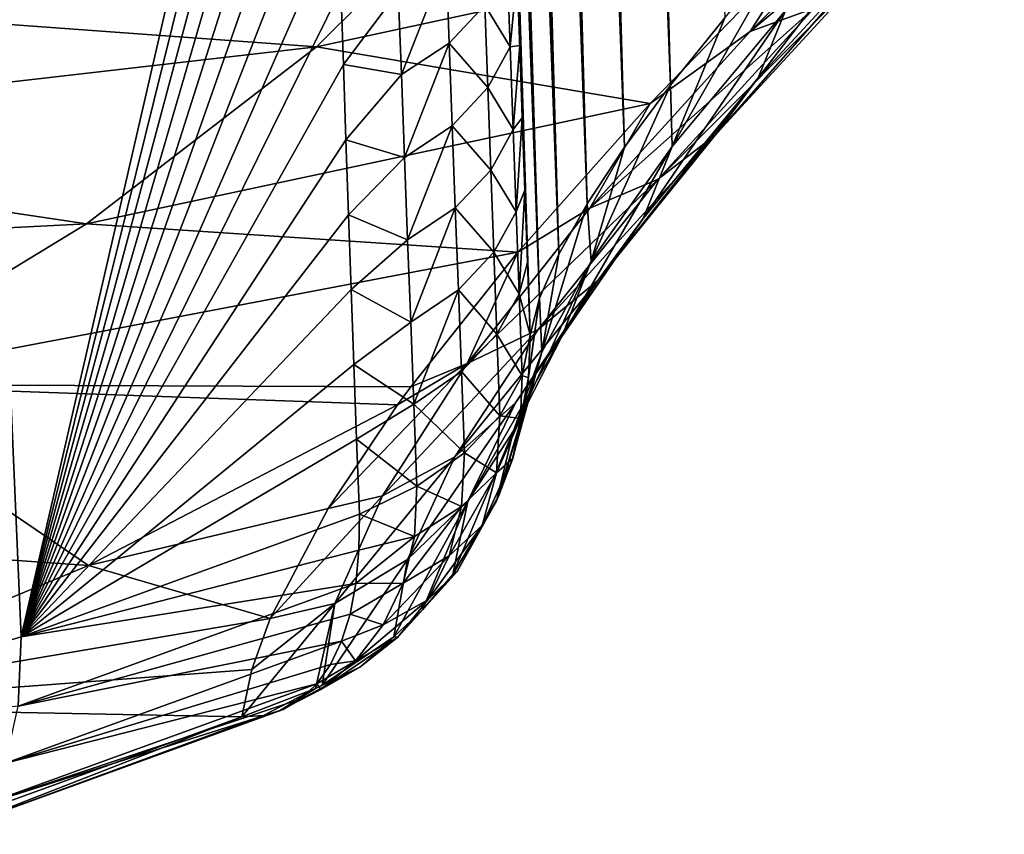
# Model space of a CAD drawing. Header units: metres. Extents: x -109 to 109, y -67 to 73.
# Tile 33 of 253: x -64.03 to -59.06, y -65.54 to -61.43. Entities that reach past the tile are written whole.
import ezdxf

# ---------------------------------------------------------------- set-up
doc = ezdxf.new("R2010")
doc.units = ezdxf.units.M
doc.layers.add('solid_508035_K244200000C76', color=7, linetype='CONTINUOUS')

msp = doc.modelspace()

# ---------------------------------------------------------------- linework, layer by layer
at = {"layer": 'solid_508035_K244200000C76'}
for points in [[(-60.744411, -61.756973, 25.815182), (-61.492001, -36.144642, 9.247589), (-61.446884, -35.76825, 9.201227)], [(-60.470512, -61.416389, 26.641348), (-60.744411, -61.756973, 25.815182), (-61.446884, -35.76825, 9.201227)], [(-60.744411, -61.756973, 25.815182), (-61.535835, -36.546612, 9.305453), (-61.492001, -36.144642, 9.247589)], [(-60.744411, -61.756973, 25.815182), (-61.578251, -36.974255, 9.374869), (-61.535835, -36.546612, 9.305453)], [(-60.744411, -61.756973, 25.815182), (-61.618965, -37.430439, 9.457887), (-61.578251, -36.974255, 9.374869)], [(-60.744411, -61.756973, 25.815182), (-61.657833, -37.91531, 9.554598), (-61.618965, -37.430439, 9.457887)], [(-60.97641, -62.070736, 24.947256), (-61.682556, -38.256424, 9.628078), (-61.657833, -37.91531, 9.554598)], [(-60.744411, -61.756973, 25.815182), (-60.97641, -62.070736, 24.947256), (-61.657833, -37.91531, 9.554598)], [(-60.97641, -62.070736, 24.947256), (-61.706306, -38.611275, 9.708338), (-61.682556, -38.256424, 9.628078)], [(-60.97641, -62.070736, 24.947256), (-61.728977, -38.981022, 9.796253), (-61.706306, -38.611275, 9.708338)], [(-60.97641, -62.070736, 24.947256), (-61.750462, -39.367004, 9.892821), (-61.728977, -38.981022, 9.796253)], [(-60.97641, -62.070736, 24.947256), (-61.770767, -39.768341, 9.997363), (-61.750462, -39.367004, 9.892821)], [(-60.97641, -62.070736, 24.947256), (-61.789764, -40.186462, 10.111009), (-61.770767, -39.768341, 9.997363)], [(-61.165104, -62.355949, 24.037275), (-61.807335, -40.622807, 10.234875), (-61.789764, -40.186462, 10.111009)], [(-60.97641, -62.070736, 24.947256), (-61.165104, -62.355949, 24.037275), (-61.789764, -40.186462, 10.111009)], [(-61.165104, -62.355949, 24.037275), (-61.823498, -41.07637, 10.368158), (-61.807335, -40.622807, 10.234875)], [(-61.165104, -62.355949, 24.037275), (-61.838108, -41.548893, 10.512303), (-61.823498, -41.07637, 10.368158)], [(-61.165104, -62.355949, 24.037275), (-61.84795, -41.916855, 10.628469), (-61.838108, -41.548893, 10.512303)], [(-61.165104, -62.355949, 24.037275), (-61.856884, -42.29554, 10.750765), (-61.84795, -41.916855, 10.628469)], [(-61.165104, -62.355949, 24.037275), (-61.864849, -42.685577, 10.879749), (-61.856884, -42.29554, 10.750765)], [(-61.165104, -62.355949, 24.037275), (-61.871765, -43.08807, 11.016379), (-61.864849, -42.685577, 10.879749)], [(-61.308895, -62.610622, 23.085026), (-61.877563, -43.503769, 11.161302), (-61.871765, -43.08807, 11.016379)], [(-61.165104, -62.355949, 24.037275), (-61.308895, -62.610622, 23.085026), (-61.871765, -43.08807, 11.016379)], [(-61.308895, -62.610622, 23.085026), (-61.882324, -43.931511, 11.313478), (-61.877563, -43.503769, 11.161302)], [(-61.308895, -62.610622, 23.085026), (-61.885967, -44.372154, 11.473707), (-61.882324, -43.931511, 11.313478)], [(-61.308895, -62.610622, 23.085026), (-61.888397, -44.826984, 11.643178), (-61.885967, -44.372154, 11.473707)], [(-61.308895, -62.610622, 23.085026), (-61.88942, -45.201717, 11.786007), (-61.888397, -44.826984, 11.643178)], [(-61.308895, -62.610622, 23.085026), (-61.889698, -45.585091, 11.934311), (-61.88942, -45.201717, 11.786007)], [(-61.308895, -62.610622, 23.085026), (-61.889194, -45.977501, 12.088486), (-61.889698, -45.585091, 11.934311)], [(-61.308895, -62.610622, 23.085026), (-61.887856, -46.379723, 12.249299), (-61.889194, -45.977501, 12.088486)], [(-61.308895, -62.610622, 23.085026), (-61.885624, -46.792542, 12.417523), (-61.887856, -46.379723, 12.249299)], [(-61.308895, -62.610622, 23.085026), (-61.882473, -47.216385, 12.593565), (-61.885624, -46.792542, 12.417523)], [(-61.406025, -62.832409, 22.090134), (-61.878502, -47.650024, 12.776159), (-61.882473, -47.216385, 12.593565)], [(-61.308895, -62.610622, 23.085026), (-61.406025, -62.832409, 22.090134), (-61.882473, -47.216385, 12.593565)], [(-61.406025, -62.832409, 22.090134), (-61.873665, -48.094025, 12.965931), (-61.878502, -47.650024, 12.776159)], [(-61.406025, -62.832409, 22.090134), (-61.867893, -48.549278, 13.163852), (-61.873665, -48.094025, 12.965931)], [(-61.406025, -62.832409, 22.090134), (-61.861134, -49.016685, 13.370894), (-61.867893, -48.549278, 13.163852)], [(-61.406025, -62.832409, 22.090134), (-61.854717, -49.416191, 13.550964), (-61.861134, -49.016685, 13.370894)], [(-61.406025, -62.832409, 22.090134), (-61.847649, -49.825207, 13.737437), (-61.854717, -49.416191, 13.550964)], [(-61.406025, -62.832409, 22.090134), (-61.839924, -50.242935, 13.930132), (-61.847649, -49.825207, 13.737437)], [(-61.406025, -62.832409, 22.090134), (-61.831539, -50.668461, 14.12897), (-61.839924, -50.242935, 13.930132)], [(-61.406025, -62.832409, 22.090134), (-61.822495, -51.100861, 14.333876), (-61.831539, -50.668461, 14.12897)], [(-61.406025, -62.832409, 22.090134), (-61.812801, -51.539219, 14.54477), (-61.822495, -51.100861, 14.333876)], [(-61.406025, -62.832409, 22.090134), (-61.803982, -51.919559, 14.730397), (-61.812801, -51.539219, 14.54477)], [(-61.406025, -62.832409, 22.090134), (-61.794685, -52.306232, 14.921088), (-61.803982, -51.919559, 14.730397)], [(-61.454559, -63.018581, 21.052198), (-61.784931, -52.698524, 15.116538), (-61.794685, -52.306232, 14.921088)], [(-61.406025, -62.832409, 22.090134), (-61.454559, -63.018581, 21.052198), (-61.794685, -52.306232, 14.921088)], [(-61.454559, -63.018581, 21.052198), (-61.77475, -53.095299, 15.316323), (-61.784931, -52.698524, 15.116538)], [(-61.454559, -63.018581, 21.052198), (-61.764172, -53.495419, 15.520017), (-61.77475, -53.095299, 15.316323)], [(-61.454559, -63.018581, 21.052198), (-61.753231, -53.897747, 15.727194), (-61.764172, -53.495419, 15.520017)], [(-61.454559, -63.018581, 21.052198), (-61.741966, -54.301144, 15.93743), (-61.753231, -53.897747, 15.727194)], [(-61.454559, -63.018581, 21.052198), (-61.7304, -54.705322, 16.150621), (-61.741966, -54.301144, 15.93743)], [(-61.454559, -63.018581, 21.052198), (-61.718502, -55.112278, 16.367529), (-61.7304, -54.705322, 16.150621)], [(-61.454559, -63.018581, 21.052198), (-61.706299, -55.521717, 16.588032), (-61.718502, -55.112278, 16.367529)], [(-61.454559, -63.018581, 21.052198), (-61.69381, -55.933121, 16.811932), (-61.706299, -55.521717, 16.588032)], [(-61.454559, -63.018581, 21.052198), (-61.681057, -56.345974, 17.039022), (-61.69381, -55.933121, 16.811932)], [(-61.454559, -63.018581, 21.052198), (-61.668072, -56.759758, 17.269104), (-61.681057, -56.345974, 17.039022)], [(-61.454559, -63.018581, 21.052198), (-61.654881, -57.173962, 17.501972), (-61.668072, -56.759758, 17.269104)], [(-61.454559, -63.018581, 21.052198), (-61.641491, -57.588715, 17.737701), (-61.654881, -57.173962, 17.501972)], [(-61.454559, -63.018581, 21.052198), (-61.627884, -58.00502, 17.976715), (-61.641491, -57.588715, 17.737701)], [(-64.025734, -64.543686, 18.817848), (-64.283173, -58.621601, 15.215517), (-62.513836, -57.974361, 16.136503)], [(-62.501629, -58.390148, 16.367289), (-64.025734, -64.543686, 18.817848), (-62.513836, -57.974361, 16.136503)], [(-61.454559, -63.018581, 21.052198), (-61.61409, -58.422512, 18.218838), (-61.627884, -58.00502, 17.976715)], [(-62.501629, -58.390148, 16.367289), (-62.489185, -58.805969, 16.600792), (-64.025734, -64.543686, 18.817848)], [(-61.454559, -63.018581, 21.052198), (-61.600124, -58.840775, 18.463873), (-61.61409, -58.422512, 18.218838)], [(-64.025734, -64.543686, 18.817848), (-65.816513, -65.082428, 18.048439), (-64.283173, -58.621601, 15.215517)], [(-62.489185, -58.805969, 16.600792), (-62.476437, -59.222771, 16.837612), (-64.025734, -64.543686, 18.817848)], [(-61.454559, -63.018581, 21.052198), (-61.58601, -59.25938, 18.71162), (-61.600124, -58.840775, 18.463873)], [(-62.476437, -59.222771, 16.837612), (-62.46339, -59.640415, 17.077694), (-64.025734, -64.543686, 18.817848)], [(-61.454559, -63.018581, 21.052198), (-61.571777, -59.677906, 18.96188), (-61.58601, -59.25938, 18.71162)], [(-62.46339, -59.640415, 17.077694), (-62.450092, -60.058464, 17.320803), (-64.025734, -64.543686, 18.817848)], [(-61.454559, -63.018581, 21.052198), (-61.557438, -60.095932, 19.214451), (-61.571777, -59.677906, 18.96188)], [(-62.450092, -60.058464, 17.320803), (-62.436565, -60.476501, 17.5667), (-64.025734, -64.543686, 18.817848)], [(-61.454559, -63.018581, 21.052198), (-61.544819, -60.461273, 19.43734), (-61.557438, -60.095932, 19.214451)], [(-60.34272, -61.486649, 30.272629), (-60.019226, -61.368244, 29.999922), (-59.058109, -60.413414, 31.363544)], [(-59.3545, -60.50489, 31.674704), (-60.34272, -61.486649, 30.272629), (-59.058109, -60.413414, 31.363544)], [(-62.436565, -60.476501, 17.5667), (-62.422844, -60.894093, 17.815138), (-64.025734, -64.543686, 18.817848)], [(-61.454559, -63.018581, 21.052198), (-61.53212, -60.826607, 19.662178), (-61.544819, -60.461273, 19.43734)], [(-59.3545, -60.50489, 31.674704), (-60.050602, -61.02824, 31.138475), (-60.34272, -61.486649, 30.272629)], [(-60.301323, -61.720913, 27.98097), (-60.163685, -61.379402, 27.741255), (-59.430393, -60.589321, 29.146442)], [(-59.551785, -60.908489, 29.422905), (-60.301323, -61.720913, 27.98097), (-59.430393, -60.589321, 29.146442)], [(-62.533909, -61.563213, 31.893425), (-61.561954, -60.59761, 33.272446), (-65.679031, -61.335514, 34.259258)], [(-60.050602, -61.02824, 31.138475), (-61.561954, -60.59761, 33.272446), (-62.533909, -61.563213, 31.893425)], [(-61.454559, -63.018581, 21.052198), (-61.519352, -61.19194, 19.888968), (-61.53212, -60.826607, 19.662178)], [(-62.422844, -60.894093, 17.815138), (-62.410183, -61.274239, 18.043745), (-64.025734, -64.543686, 18.817848)], [(-60.519474, -62.009979, 28.229738), (-60.301323, -61.720913, 27.98097), (-59.551785, -60.908489, 29.422905)], [(-59.75127, -61.172375, 29.712049), (-60.519474, -62.009979, 28.229738), (-59.551785, -60.908489, 29.422905)], [(-60.8479, -61.849819, 29.860586), (-60.050602, -61.02824, 31.138475), (-62.533909, -61.563213, 31.893425)], [(-60.34272, -61.486649, 30.272629), (-60.050602, -61.02824, 31.138475), (-60.8479, -61.849819, 29.860586)], [(-60.736343, -62.067879, 26.211496), (-60.470512, -61.416389, 26.641348), (-60.155914, -61.050426, 27.425951)], [(-60.163685, -61.379402, 27.741255), (-60.736343, -62.067879, 26.211496), (-60.155914, -61.050426, 27.425951)], [(-61.878834, -61.128319, 18.579817), (-62.104671, -61.70396, 18.586525), (-62.12077, -61.284634, 18.328592)], [(-61.878834, -61.128319, 18.579817), (-61.863125, -61.545689, 18.836884), (-62.104671, -61.70396, 18.586525)], [(-61.878834, -61.128319, 18.579817), (-61.68285, -61.352734, 19.11344), (-61.863125, -61.545689, 18.836884)], [(-61.569923, -61.145012, 19.414087), (-61.55489, -61.563427, 19.674603), (-61.68285, -61.352734, 19.11344)], [(-61.569923, -61.145012, 19.414087), (-61.519352, -61.19194, 19.888968), (-61.55489, -61.563427, 19.674603)], [(-60.807625, -62.232655, 28.475548), (-60.519474, -62.009979, 28.229738), (-59.75127, -61.172375, 29.712049)], [(-60.019226, -61.368244, 29.999922), (-60.807625, -62.232655, 28.475548), (-59.75127, -61.172375, 29.712049)], [(-61.55489, -61.563427, 19.674603), (-61.519352, -61.19194, 19.888968), (-61.506516, -61.55727, 20.117708)], [(-61.454559, -63.018581, 21.052198), (-61.506516, -61.55727, 20.117708), (-61.519352, -61.19194, 19.888968)], [(-62.410183, -61.274239, 18.043745), (-62.397369, -61.653744, 18.274315), (-64.025734, -64.543686, 18.817848)], [(-62.12077, -61.284634, 18.328592), (-62.397369, -61.653744, 18.274315), (-62.410183, -61.274239, 18.043745)], [(-62.12077, -61.284634, 18.328592), (-62.104671, -61.70396, 18.586525), (-62.397369, -61.653744, 18.274315)], [(-62.533909, -61.563213, 31.893425), (-65.679031, -61.335514, 34.259258), (-66.578438, -62.028461, 33.26963)], [(-61.863125, -61.545689, 18.836884), (-61.68285, -61.352734, 19.11344), (-61.667503, -61.769913, 19.373129)], [(-61.55489, -61.563427, 19.674603), (-61.667503, -61.769913, 19.373129), (-61.68285, -61.352734, 19.11344)], [(-61.151859, -62.378189, 28.706541), (-60.807625, -62.232655, 28.475548), (-60.019226, -61.368244, 29.999922)], [(-60.34272, -61.486649, 30.272629), (-61.151859, -62.378189, 28.706541), (-60.019226, -61.368244, 29.999922)], [(-60.882908, -62.430252, 26.412092), (-60.736343, -62.067879, 26.211496), (-60.163685, -61.379402, 27.741255)], [(-60.301323, -61.720913, 27.98097), (-60.882908, -62.430252, 26.412092), (-60.163685, -61.379402, 27.741255)], [(-60.736343, -62.067879, 26.211496), (-60.744411, -61.756973, 25.815182), (-60.470512, -61.416389, 26.641348)], [(-60.34272, -61.486649, 30.272629), (-60.8479, -61.849819, 29.860586), (-61.151859, -62.378189, 28.706541)], [(-63.694729, -62.457565, 30.616158), (-62.533909, -61.563213, 31.893425), (-66.578438, -62.028461, 33.26963)], [(-60.8479, -61.849819, 29.860586), (-62.533909, -61.563213, 31.893425), (-63.694729, -62.457565, 30.616158)], [(-61.863125, -61.545689, 18.836884), (-62.088684, -62.122108, 18.846361), (-62.104671, -61.70396, 18.586525)], [(-61.863125, -61.545689, 18.836884), (-61.847492, -61.961899, 19.095818), (-62.088684, -62.122108, 18.846361)], [(-61.863125, -61.545689, 18.836884), (-61.667503, -61.769913, 19.373129), (-61.847492, -61.961899, 19.095818)], [(-61.55489, -61.563427, 19.674603), (-61.539856, -61.980682, 19.936983), (-61.667503, -61.769913, 19.373129)], [(-61.55489, -61.563427, 19.674603), (-61.506516, -61.55727, 20.117708), (-61.539856, -61.980682, 19.936983)], [(-61.539856, -61.980682, 19.936983), (-61.506516, -61.55727, 20.117708), (-61.493614, -61.9226, 20.348402)], [(-61.454559, -63.018581, 21.052198), (-61.493614, -61.9226, 20.348402), (-61.506516, -61.55727, 20.117708)], [(-62.397369, -61.653744, 18.274315), (-62.384388, -62.032925, 18.507057), (-64.025734, -64.543686, 18.817848)], [(-62.104671, -61.70396, 18.586525), (-62.384388, -62.032925, 18.507057), (-62.397369, -61.653744, 18.274315)], [(-62.104671, -61.70396, 18.586525), (-62.088684, -62.122108, 18.846361), (-62.384388, -62.032925, 18.507057)], [(-61.112251, -62.74329, 26.618118), (-60.882908, -62.430252, 26.412092), (-60.301323, -61.720913, 27.98097)], [(-60.519474, -62.009979, 28.229738), (-61.112251, -62.74329, 26.618118), (-60.301323, -61.720913, 27.98097)], [(-61.847492, -61.961899, 19.095818), (-61.667503, -61.769913, 19.373129), (-61.652199, -62.18594, 19.634674)], [(-61.539856, -61.980682, 19.936983), (-61.652199, -62.18594, 19.634674), (-61.667503, -61.769913, 19.373129)], [(-61.145836, -62.645504, 24.583746), (-60.97641, -62.070736, 24.947256), (-60.744411, -61.756973, 25.815182)], [(-60.736343, -62.067879, 26.211496), (-61.145836, -62.645504, 24.583746), (-60.744411, -61.756973, 25.815182)], [(-61.516476, -62.601021, 28.477291), (-60.8479, -61.849819, 29.860586), (-63.694729, -62.457565, 30.616158)], [(-61.151859, -62.378189, 28.706541), (-60.8479, -61.849819, 29.860586), (-61.516476, -62.601021, 28.477291)], [(-61.539856, -61.980682, 19.936983), (-61.493614, -61.9226, 20.348402), (-61.524826, -62.396778, 20.201218)], [(-61.524826, -62.396778, 20.201218), (-61.493614, -61.9226, 20.348402), (-61.480652, -62.28793, 20.581049)], [(-61.454559, -63.018581, 21.052198), (-61.480652, -62.28793, 20.581049), (-61.493614, -61.9226, 20.348402)], [(-61.847492, -61.961899, 19.095818), (-62.072811, -62.539074, 19.108091), (-62.088684, -62.122108, 18.846361)], [(-61.847492, -61.961899, 19.095818), (-61.83194, -62.376953, 19.356613), (-62.072811, -62.539074, 19.108091)], [(-61.847492, -61.961899, 19.095818), (-61.652199, -62.18594, 19.634674), (-61.83194, -62.376953, 19.356613)], [(-61.539856, -61.980682, 19.936983), (-61.524826, -62.396778, 20.201218), (-61.652199, -62.18594, 19.634674)], [(-63.694729, -62.457565, 30.616158), (-66.578438, -62.028461, 33.26963), (-67.612022, -62.65683, 32.372223)], [(-62.384388, -62.032925, 18.507057), (-62.371231, -62.411762, 18.741974), (-64.025734, -64.543686, 18.817848)], [(-62.088684, -62.122108, 18.846361), (-62.371231, -62.411762, 18.741974), (-62.384388, -62.032925, 18.507057)], [(-61.413303, -62.991886, 26.81962), (-61.112251, -62.74329, 26.618118), (-60.519474, -62.009979, 28.229738)], [(-60.807625, -62.232655, 28.475548), (-61.413303, -62.991886, 26.81962), (-60.519474, -62.009979, 28.229738)], [(-61.294102, -63.026585, 24.744461), (-61.145836, -62.645504, 24.583746), (-60.736343, -62.067879, 26.211496)], [(-60.882908, -62.430252, 26.412092), (-61.294102, -63.026585, 24.744461), (-60.736343, -62.067879, 26.211496)], [(-61.145836, -62.645504, 24.583746), (-61.165104, -62.355949, 24.037275), (-60.97641, -62.070736, 24.947256)], [(-62.088684, -62.122108, 18.846361), (-62.072811, -62.539074, 19.108091), (-62.371231, -62.411762, 18.741974)], [(-61.83194, -62.376953, 19.356613), (-61.652199, -62.18594, 19.634674), (-61.63694, -62.600803, 19.898067)], [(-61.524826, -62.396778, 20.201218), (-61.63694, -62.600803, 19.898067), (-61.652199, -62.18594, 19.634674)], [(-61.771538, -63.164036, 27.006882), (-61.413303, -62.991886, 26.81962), (-60.807625, -62.232655, 28.475548)], [(-61.151859, -62.378189, 28.706541), (-61.771538, -63.164036, 27.006882), (-60.807625, -62.232655, 28.475548)], [(-61.524826, -62.396778, 20.201218), (-61.480652, -62.28793, 20.581049), (-61.509811, -62.81171, 20.467299)], [(-61.509811, -62.81171, 20.467299), (-61.480652, -62.28793, 20.581049), (-61.467632, -62.653255, 20.815647)], [(-61.454559, -63.018581, 21.052198), (-61.467632, -62.653255, 20.815647), (-61.480652, -62.28793, 20.581049)], [(-61.83194, -62.376953, 19.356613), (-62.057064, -62.954849, 19.371706), (-62.072811, -62.539074, 19.108091)], [(-61.83194, -62.376953, 19.356613), (-61.816471, -62.790844, 19.619257), (-62.057064, -62.954849, 19.371706)], [(-61.83194, -62.376953, 19.356613), (-61.63694, -62.600803, 19.898067), (-61.816471, -62.790844, 19.619257)], [(-61.151859, -62.378189, 28.706541), (-61.516476, -62.601021, 28.477291), (-61.771538, -63.164036, 27.006882)], [(-61.39526, -63.106289, 22.884401), (-61.308895, -62.610622, 23.085026), (-61.165104, -62.355949, 24.037275)], [(-61.145836, -62.645504, 24.583746), (-61.39526, -63.106289, 22.884401), (-61.165104, -62.355949, 24.037275)], [(-62.371231, -62.411762, 18.741974), (-62.357906, -62.790253, 18.979074), (-64.025734, -64.543686, 18.817848)], [(-62.072811, -62.539074, 19.108091), (-62.357906, -62.790253, 18.979074), (-62.371231, -62.411762, 18.741974)], [(-61.524826, -62.396778, 20.201218), (-61.509811, -62.81171, 20.467299), (-61.63694, -62.600803, 19.898067)], [(-61.52721, -63.361691, 24.906948), (-61.294102, -63.026585, 24.744461), (-60.882908, -62.430252, 26.412092)], [(-61.112251, -62.74329, 26.618118), (-61.52721, -63.361691, 24.906948), (-60.882908, -62.430252, 26.412092)], [(-65.028717, -63.26857, 29.45792), (-63.694729, -62.457565, 30.616158), (-67.612022, -62.65683, 32.372223)], [(-61.516476, -62.601021, 28.477291), (-63.694729, -62.457565, 30.616158), (-65.028717, -63.26857, 29.45792)], [(-62.072811, -62.539074, 19.108091), (-62.057064, -62.954849, 19.371706), (-62.357906, -62.790253, 18.979074)], [(-62.057163, -63.280586, 26.991951), (-61.516476, -62.601021, 28.477291), (-65.028717, -63.26857, 29.45792)], [(-61.771538, -63.164036, 27.006882), (-61.516476, -62.601021, 28.477291), (-62.057163, -63.280586, 26.991951)], [(-61.816471, -62.790844, 19.619257), (-61.63694, -62.600803, 19.898067), (-61.621738, -63.014507, 20.163298)], [(-61.509811, -62.81171, 20.467299), (-61.621738, -63.014507, 20.163298), (-61.63694, -62.600803, 19.898067)], [(-61.39526, -63.106289, 22.884401), (-61.406025, -62.832409, 22.090134), (-61.308895, -62.610622, 23.085026)], [(-61.538509, -63.503464, 23.005926), (-61.39526, -63.106289, 22.884401), (-61.145836, -62.645504, 24.583746)], [(-61.294102, -63.026585, 24.744461), (-61.538509, -63.503464, 23.005926), (-61.145836, -62.645504, 24.583746)], [(-61.509811, -62.81171, 20.467299), (-61.467632, -62.653255, 20.815647), (-61.454559, -63.018581, 21.052198)], [(-61.833916, -63.634647, 25.063351), (-61.52721, -63.361691, 24.906948), (-61.112251, -62.74329, 26.618118)], [(-61.413303, -62.991886, 26.81962), (-61.833916, -63.634647, 25.063351), (-61.112251, -62.74329, 26.618118)], [(-62.357906, -62.790253, 18.979074), (-62.344414, -63.168385, 19.218361), (-64.025734, -64.543686, 18.817848)], [(-62.057064, -62.954849, 19.371706), (-62.344414, -63.168385, 19.218361), (-62.357906, -62.790253, 18.979074)], [(-61.816471, -62.790844, 19.619257), (-62.041447, -63.369434, 19.637192), (-62.057064, -62.954849, 19.371706)], [(-61.816471, -62.790844, 19.619257), (-61.801102, -63.203568, 19.883741), (-62.041447, -63.369434, 19.637192)], [(-61.816471, -62.790844, 19.619257), (-61.621738, -63.014507, 20.163298), (-61.801102, -63.203568, 19.883741)], [(-61.509811, -62.81171, 20.467299), (-61.494812, -63.225471, 20.735214), (-61.621738, -63.014507, 20.163298)], [(-61.509811, -62.81171, 20.467299), (-61.454559, -63.018581, 21.052198), (-61.494812, -63.225471, 20.735214)], [(-61.461361, -63.233807, 21.095026), (-61.406025, -62.832409, 22.090134), (-61.492256, -63.447369, 21.138008)], [(-61.39526, -63.106289, 22.884401), (-61.492256, -63.447369, 21.138008), (-61.406025, -62.832409, 22.090134)], [(-61.461361, -63.233807, 21.095026), (-61.454559, -63.018581, 21.052198), (-61.406025, -62.832409, 22.090134)], [(-62.057064, -62.954849, 19.371706), (-62.041447, -63.369434, 19.637192), (-62.344414, -63.168385, 19.218361)], [(-62.199413, -63.832279, 25.206137), (-61.833916, -63.634647, 25.063351), (-61.413303, -62.991886, 26.81962)], [(-61.771538, -63.164036, 27.006882), (-62.199413, -63.832279, 25.206137), (-61.413303, -62.991886, 26.81962)], [(-61.801102, -63.203568, 19.883741), (-61.621738, -63.014507, 20.163298), (-61.606602, -63.427044, 20.430359)], [(-61.768444, -63.858242, 23.1255), (-61.538509, -63.503464, 23.005926), (-61.294102, -63.026585, 24.744461)], [(-61.52721, -63.361691, 24.906948), (-61.768444, -63.858242, 23.1255), (-61.294102, -63.026585, 24.744461)], [(-61.494812, -63.225471, 20.735214), (-61.606602, -63.427044, 20.430359), (-61.621738, -63.014507, 20.163298)], [(-61.461361, -63.233807, 21.095026), (-61.494812, -63.225471, 20.735214), (-61.454559, -63.018581, 21.052198)], [(-61.39526, -63.106289, 22.884401), (-61.624592, -63.857777, 21.222223), (-61.612309, -63.829979, 21.216452)], [(-61.538509, -63.503464, 23.005926), (-61.624592, -63.857777, 21.222223), (-61.39526, -63.106289, 22.884401)], [(-61.39526, -63.106289, 22.884401), (-61.612309, -63.829979, 21.216452), (-61.546658, -63.655479, 21.180439)], [(-61.39526, -63.106289, 22.884401), (-61.546658, -63.655479, 21.180439), (-61.492256, -63.447369, 21.138008)], [(-62.344414, -63.168385, 19.218361), (-62.330757, -63.546146, 19.459841), (-64.025734, -64.543686, 18.817848)], [(-61.771538, -63.164036, 27.006882), (-62.123962, -63.371693, 26.771498), (-62.475056, -63.89526, 25.378296)], [(-61.771538, -63.164036, 27.006882), (-62.475056, -63.89526, 25.378296), (-62.199413, -63.832279, 25.206137)], [(-62.041447, -63.369434, 19.637192), (-62.330757, -63.546146, 19.459841), (-62.344414, -63.168385, 19.218361)], [(-61.771538, -63.164036, 27.006882), (-62.057163, -63.280586, 26.991951), (-62.123962, -63.371693, 26.771498)], [(-61.801102, -63.203568, 19.883741), (-61.785831, -63.615116, 20.150057), (-62.041447, -63.369434, 19.637192)], [(-61.801102, -63.203568, 19.883741), (-61.606602, -63.427044, 20.430359), (-61.785831, -63.615116, 20.150057)], [(-61.502758, -63.440575, 20.884632), (-61.606602, -63.427044, 20.430359), (-61.494812, -63.225471, 20.735214)], [(-61.461361, -63.233807, 21.095026), (-61.502758, -63.440575, 20.884632), (-61.494812, -63.225471, 20.735214)], [(-63.686127, -64.183144, 25.600416), (-65.028717, -63.26857, 29.45792), (-66.517838, -63.985268, 28.434372)], [(-62.123962, -63.371693, 26.771498), (-62.057163, -63.280586, 26.991951), (-65.028717, -63.26857, 29.45792)], [(-63.686127, -64.183144, 25.600416), (-62.123962, -63.371693, 26.771498), (-65.028717, -63.26857, 29.45792)], [(-61.461361, -63.233807, 21.095026), (-61.492256, -63.447369, 21.138008), (-61.502758, -63.440575, 20.884632)], [(-62.475056, -63.89526, 25.378296), (-62.123962, -63.371693, 26.771498), (-63.686127, -64.183144, 25.600416)], [(-62.041447, -63.369434, 19.637192), (-62.025963, -63.782822, 19.904545), (-62.330757, -63.546146, 19.459841)], [(-62.073971, -64.153511, 23.237335), (-61.768444, -63.858242, 23.1255), (-61.52721, -63.361691, 24.906948)], [(-61.833916, -63.634647, 25.063351), (-62.073971, -64.153511, 23.237335), (-61.52721, -63.361691, 24.906948)], [(-61.785831, -63.615116, 20.150057), (-62.025963, -63.782822, 19.904545), (-62.041447, -63.369434, 19.637192)], [(-61.623913, -63.716221, 20.635471), (-61.785831, -63.615116, 20.150057), (-61.606602, -63.427044, 20.430359)], [(-61.623913, -63.716221, 20.635471), (-61.606602, -63.427044, 20.430359), (-61.502758, -63.440575, 20.884632)], [(-61.623913, -63.716221, 20.635471), (-61.502758, -63.440575, 20.884632), (-61.542152, -63.643322, 21.045879)], [(-61.492256, -63.447369, 21.138008), (-61.546658, -63.655479, 21.180439), (-61.542152, -63.643322, 21.045879)], [(-61.492256, -63.447369, 21.138008), (-61.542152, -63.643322, 21.045879), (-61.502758, -63.440575, 20.884632)], [(-61.538509, -63.503464, 23.005926), (-61.845184, -64.229561, 21.300659), (-61.624592, -63.857777, 21.222223)], [(-61.768444, -63.858242, 23.1255), (-61.845184, -64.229561, 21.300659), (-61.538509, -63.503464, 23.005926)], [(-62.330757, -63.546146, 19.459841), (-62.316933, -63.923531, 19.703518), (-64.025734, -64.543686, 18.817848)], [(-62.025963, -63.782822, 19.904545), (-62.316933, -63.923531, 19.703518), (-62.330757, -63.546146, 19.459841)], [(-61.800133, -63.884857, 20.3402), (-62.025963, -63.782822, 19.904545), (-61.785831, -63.615116, 20.150057)], [(-61.800133, -63.884857, 20.3402), (-61.785831, -63.615116, 20.150057), (-61.623913, -63.716221, 20.635471)], [(-62.440342, -64.375008, 23.336054), (-62.073971, -64.153511, 23.237335), (-61.833916, -63.634647, 25.063351)], [(-62.199413, -63.832279, 25.206137), (-62.440342, -64.375008, 23.336054), (-61.833916, -63.634647, 25.063351)], [(-61.696533, -63.981457, 20.859909), (-61.542152, -63.643322, 21.045879), (-61.612309, -63.829979, 21.216452)], [(-61.696533, -63.981457, 20.859909), (-61.623913, -63.716221, 20.635471), (-61.542152, -63.643322, 21.045879)], [(-61.546658, -63.655479, 21.180439), (-61.612309, -63.829979, 21.216452), (-61.542152, -63.643322, 21.045879)], [(-61.862415, -64.134399, 20.547491), (-61.623913, -63.716221, 20.635471), (-61.696533, -63.981457, 20.859909)], [(-61.862415, -64.134399, 20.547491), (-61.800133, -63.884857, 20.3402), (-61.623913, -63.716221, 20.635471)], [(-62.038902, -64.036949, 20.083344), (-62.316933, -63.923531, 19.703518), (-62.025963, -63.782822, 19.904545)], [(-62.038902, -64.036949, 20.083344), (-62.025963, -63.782822, 19.904545), (-61.800133, -63.884857, 20.3402)], [(-62.199413, -63.832279, 25.206137), (-62.475056, -63.89526, 25.378296), (-62.767559, -64.451973, 23.573286)], [(-62.199413, -63.832279, 25.206137), (-62.767559, -64.451973, 23.573286), (-62.440342, -64.375008, 23.336054)], [(-61.768444, -63.858242, 23.1255), (-62.143394, -64.544769, 21.369528), (-61.997055, -64.407463, 21.339184)], [(-62.073971, -64.153511, 23.237335), (-62.143394, -64.544769, 21.369528), (-61.768444, -63.858242, 23.1255)], [(-61.768444, -63.858242, 23.1255), (-61.997055, -64.407463, 21.339184), (-61.845184, -64.229561, 21.300659)], [(-61.624592, -63.857777, 21.222223), (-61.845184, -64.229561, 21.300659), (-61.822151, -64.214317, 21.096533)], [(-61.624592, -63.857777, 21.222223), (-61.822151, -64.214317, 21.096533), (-61.696533, -63.981457, 20.859909)], [(-61.624592, -63.857777, 21.222223), (-61.696533, -63.981457, 20.859909), (-61.612309, -63.829979, 21.216452)], [(-62.319057, -64.105972, 19.832577), (-64.025734, -64.543686, 18.817848), (-62.316933, -63.923531, 19.703518)], [(-62.767559, -64.451973, 23.573286), (-62.475056, -63.89526, 25.378296), (-63.686127, -64.183144, 25.600416)], [(-62.038902, -64.036949, 20.083344), (-62.319057, -64.105972, 19.832577), (-62.316933, -63.923531, 19.703518)], [(-62.096004, -64.272652, 20.278032), (-61.800133, -63.884857, 20.3402), (-61.862415, -64.134399, 20.547491)], [(-62.096004, -64.272652, 20.278032), (-62.038902, -64.036949, 20.083344), (-61.800133, -63.884857, 20.3402)], [(-65.405396, -64.89901, 24.578049), (-63.686127, -64.183144, 25.600416), (-66.517838, -63.985268, 28.434372)], [(-61.970959, -64.356865, 20.76622), (-61.696533, -63.981457, 20.859909), (-61.822151, -64.214317, 21.096533)], [(-61.970959, -64.356865, 20.76622), (-61.862415, -64.134399, 20.547491), (-61.696533, -63.981457, 20.859909)], [(-62.038902, -64.036949, 20.083344), (-62.334415, -64.274994, 19.97806), (-62.319057, -64.105972, 19.832577)], [(-62.096004, -64.272652, 20.278032), (-62.334415, -64.274994, 19.97806), (-62.038902, -64.036949, 20.083344)], [(-62.319057, -64.105972, 19.832577), (-62.334415, -64.274994, 19.97806), (-64.025734, -64.543686, 18.817848)], [(-62.073971, -64.153511, 23.237335), (-62.504841, -64.7882, 21.425562), (-62.143394, -64.544769, 21.369528)], [(-62.440342, -64.375008, 23.336054), (-62.504841, -64.7882, 21.425562), (-62.073971, -64.153511, 23.237335)], [(-62.195759, -64.483727, 20.48349), (-61.862415, -64.134399, 20.547491), (-61.970959, -64.356865, 20.76622)], [(-62.195759, -64.483727, 20.48349), (-62.096004, -64.272652, 20.278032), (-61.862415, -64.134399, 20.547491)], [(-62.767559, -64.451973, 23.573286), (-63.686127, -64.183144, 25.600416), (-65.405396, -64.89901, 24.578049)], [(-62.122784, -64.546143, 20.990368), (-61.822151, -64.214317, 21.096533), (-61.997055, -64.407463, 21.339184)], [(-62.122784, -64.546143, 20.990368), (-61.970959, -64.356865, 20.76622), (-61.822151, -64.214317, 21.096533)], [(-61.845184, -64.229561, 21.300659), (-61.997055, -64.407463, 21.339184), (-61.822151, -64.214317, 21.096533)], [(-62.334415, -64.274994, 19.97806), (-64.040314, -64.894249, 19.094139), (-64.025734, -64.543686, 18.817848)], [(-62.334415, -64.274994, 19.97806), (-62.363773, -64.428879, 20.137682), (-64.040314, -64.894249, 19.094139)], [(-62.096004, -64.272652, 20.278032), (-62.363773, -64.428879, 20.137682), (-62.334415, -64.274994, 19.97806)], [(-62.195759, -64.483727, 20.48349), (-62.363773, -64.428879, 20.137682), (-62.096004, -64.272652, 20.278032)], [(-62.440342, -64.375008, 23.336054), (-62.860405, -64.708405, 22.566547), (-62.909946, -64.947533, 21.465828)], [(-62.440342, -64.375008, 23.336054), (-62.909946, -64.947533, 21.465828), (-62.538296, -64.805367, 21.42967)], [(-62.440342, -64.375008, 23.336054), (-62.767559, -64.451973, 23.573286), (-62.860405, -64.708405, 22.566547)], [(-62.440342, -64.375008, 23.336054), (-62.538296, -64.805367, 21.42967), (-62.504841, -64.7882, 21.425562)], [(-62.335552, -64.664635, 20.694323), (-61.970959, -64.356865, 20.76622), (-62.122784, -64.546143, 20.990368)], [(-62.335552, -64.664635, 20.694323), (-62.195759, -64.483727, 20.48349), (-61.970959, -64.356865, 20.76622)], [(-62.143394, -64.544769, 21.369528), (-62.122784, -64.546143, 20.990368), (-61.997055, -64.407463, 21.339184)], [(-62.860405, -64.708405, 22.566547), (-62.767559, -64.451973, 23.573286), (-65.405396, -64.89901, 24.578049)], [(-62.363773, -64.428879, 20.137682), (-62.406776, -64.565651, 20.309431), (-64.040314, -64.894249, 19.094139)], [(-62.195759, -64.483727, 20.48349), (-62.406776, -64.565651, 20.309431), (-62.363773, -64.428879, 20.137682)], [(-62.335552, -64.664635, 20.694323), (-62.406776, -64.565651, 20.309431), (-62.195759, -64.483727, 20.48349)], [(-64.040314, -64.894249, 19.094139), (-65.816513, -65.082428, 18.048439), (-64.025734, -64.543686, 18.817848)], [(-62.406776, -64.565651, 20.309431), (-64.103973, -65.181648, 19.429983), (-64.040314, -64.894249, 19.094139)], [(-62.406776, -64.565651, 20.309431), (-62.462872, -64.68354, 20.491087), (-64.103973, -65.181648, 19.429983)], [(-62.511707, -64.810608, 20.904984), (-62.122784, -64.546143, 20.990368), (-62.313702, -64.697021, 21.213762)], [(-62.511707, -64.810608, 20.904984), (-62.335552, -64.664635, 20.694323), (-62.122784, -64.546143, 20.990368)], [(-62.143394, -64.544769, 21.369528), (-62.504841, -64.7882, 21.425562), (-62.313702, -64.697021, 21.213762)], [(-62.335552, -64.664635, 20.694323), (-62.462872, -64.68354, 20.491087), (-62.406776, -64.565651, 20.309431)], [(-62.143394, -64.544769, 21.369528), (-62.313702, -64.697021, 21.213762), (-62.122784, -64.546143, 20.990368)], [(-62.335552, -64.664635, 20.694323), (-62.531357, -64.781082, 20.680378), (-62.462872, -64.68354, 20.491087)], [(-62.511707, -64.810608, 20.904984), (-62.531357, -64.781082, 20.680378), (-62.335552, -64.664635, 20.694323)], [(-62.909946, -64.947533, 21.465828), (-62.860405, -64.708405, 22.566547), (-65.405396, -64.89901, 24.578049)], [(-62.462872, -64.68354, 20.491087), (-62.531357, -64.781082, 20.680378), (-64.103973, -65.181648, 19.429983)], [(-62.538296, -64.805367, 21.42967), (-62.720146, -64.918045, 21.109833), (-62.313702, -64.697021, 21.213762)], [(-62.511707, -64.810608, 20.904984), (-62.313702, -64.697021, 21.213762), (-62.720146, -64.918045, 21.109833)], [(-62.504841, -64.7882, 21.425562), (-62.538296, -64.805367, 21.42967), (-62.313702, -64.697021, 21.213762)], [(-62.531357, -64.781082, 20.680378), (-64.213539, -65.391563, 19.808632), (-64.103973, -65.181648, 19.429983)], [(-62.531357, -64.781082, 20.680378), (-62.611362, -64.857048, 20.874926), (-64.213539, -65.391563, 19.808632)], [(-62.538296, -64.805367, 21.42967), (-62.909946, -64.947533, 21.465828), (-62.801872, -64.940804, 21.270166)], [(-62.538296, -64.805367, 21.42967), (-62.801872, -64.940804, 21.270166), (-62.720146, -64.918045, 21.109833)], [(-62.511707, -64.810608, 20.904984), (-62.720146, -64.918045, 21.109833), (-62.611362, -64.857048, 20.874926)], [(-62.511707, -64.810608, 20.904984), (-62.611362, -64.857048, 20.874926), (-62.531357, -64.781082, 20.680378)], [(-62.611362, -64.857048, 20.874926), (-62.701908, -64.910515, 21.072344), (-64.213539, -65.391563, 19.808632)], [(-62.611362, -64.857048, 20.874926), (-62.720146, -64.918045, 21.109833), (-62.701908, -64.910515, 21.072344)], [(-64.546516, -65.541443, 20.61764), (-62.909946, -64.947533, 21.465828), (-65.405396, -64.89901, 24.578049)], [(-62.701908, -64.910515, 21.072344), (-64.363541, -65.513519, 20.211208), (-64.213539, -65.391563, 19.808632)], [(-62.701908, -64.910515, 21.072344), (-62.720146, -64.918045, 21.109833), (-64.363541, -65.513519, 20.211208)], [(-62.720146, -64.918045, 21.109833), (-62.801872, -64.940804, 21.270166), (-64.363541, -65.513519, 20.211208)], [(-64.363541, -65.513519, 20.211208), (-62.909946, -64.947533, 21.465828), (-64.546516, -65.541443, 20.61764)], [(-62.801872, -64.940804, 21.270166), (-62.909946, -64.947533, 21.465828), (-64.363541, -65.513519, 20.211208)]]:
    msp.add_3dface(points, dxfattribs=at)

doc.saveas('drawing.dxf')
